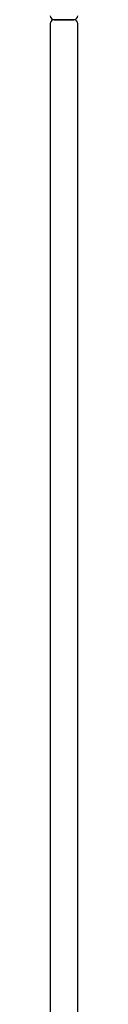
# Model space of a CAD drawing. Header units: metres. Extents: x 15.7 to 54.8, y -39.7 to 1.1.
# Tile 153 of 256: x 35.3192 to 35.3332, y -25.156 to -24.6538. Entities that reach past the tile are written whole.
import ezdxf

# ---------------------------------------------------------------- set-up
doc = ezdxf.new("R2010")
doc.units = ezdxf.units.M
doc.header["$MEASUREMENT"] = 0
doc.layers.add('2D', color=252, linetype='Continuous')

# ---------------------------------------------------------------- blocks, each defined once
blk = doc.blocks.new('2D_QYOS_600')
for p, q in [((0.01197, -1.857), (0.00197, -1.857)), ((0.00197, -1.857), (0.01197, -1.857)), ((0.01197, -1.857), (0.00197, -1.857)), ((0.00197, -1.857), (0.01197, -1.857)), ((-0.00003, -1.859), (-0.00003, -2.743)), ((-0.00003, -1.859), (-0.00003, -2.743)), ((0.01397, -2.743), (0.01397, -1.859)), ((0.01397, -2.743), (0.01397, -1.859))]:
    blk.add_line(p, q)
for centre, start, end in [((0.00197, -1.855), 180, 270), ((0.00197, -1.855), 180, 270), ((0.00197, -1.859), 90, 180), ((0.00197, -1.859), 90, 180), ((0.01197, -1.855), 270, 0), ((0.01197, -1.855), 270, 0), ((0.01197, -1.859), 0, 90), ((0.01197, -1.859), 0, 90)]:
    blk.add_arc(centre, 0.002, start, end)

msp = doc.modelspace()

# ---------------------------------------------------------------- block references
at = {"layer": '2D'}
msp.add_blockref('2D_QYOS_600', (35.31925, -22.79677), dxfattribs=at)

doc.saveas('drawing.dxf')
